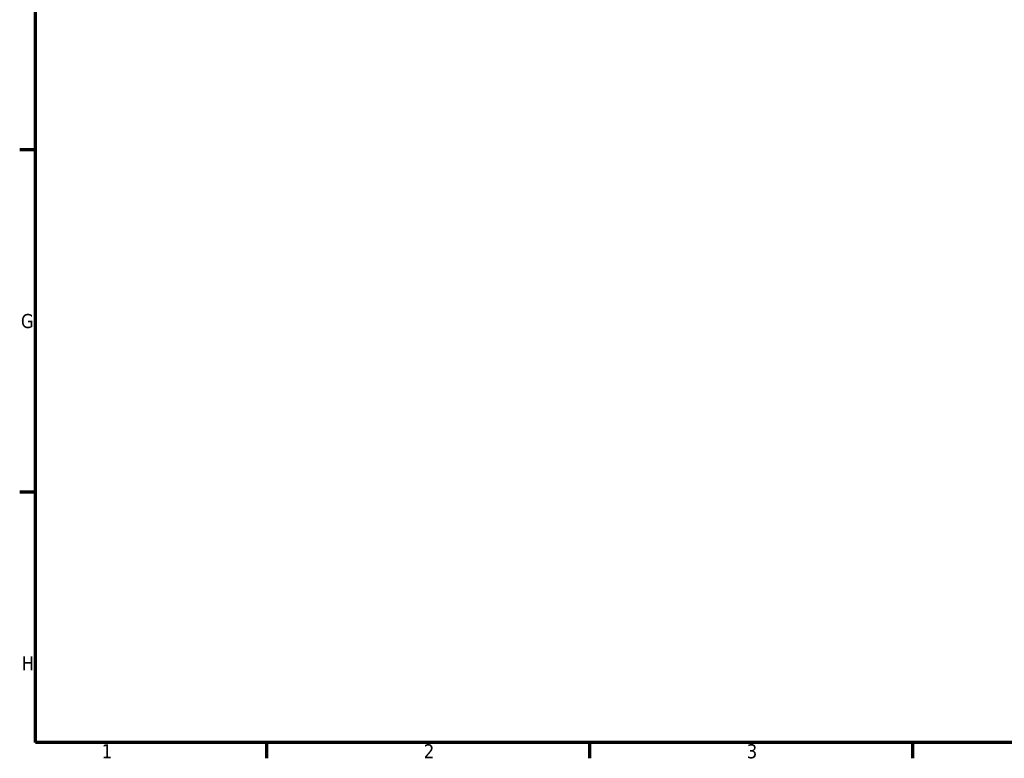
# Model space of a CAD drawing. Header units: millimetres. Extents: x 0 to 893, y -240 to 594.
# Tile 1 of 8: x 17 to 230, y 17 to 177. Entities that reach past the tile are written whole.
import ezdxf

# ---------------------------------------------------------------- set-up
doc = ezdxf.new("R2010")
doc.units = ezdxf.units.MM
doc.layers.add('Border (ANSI)', color=7, linetype='Continuous', lineweight=70)
doc.styles.add('Note Text (ANSI)', font='tahoma.ttf')

# ---------------------------------------------------------------- blocks, each defined once
blk = doc.blocks.new('Borders Default Border')
at = {"layer": 'Border (ANSI)'}
for p, q in [((20, 148.5), (16.55, 148.5)), ((20, 74.25), (16.55, 74.25)), ((70.08, 20), (70.08, 16.55)), ((140.17, 20), (140.17, 16.55)), ((210.25, 20), (210.25, 16.55))]:
    blk.add_line(p, q, dxfattribs=at)
at = {"layer": 'Border (ANSI)', "flags": 128}
blk.add_lwpolyline([(20, 20), (20, 574), (821, 574), (821, 20), (20, 20)], dxfattribs=at)
at = {"layer": 'Border (ANSI)', "char_height": 3.05, "attachment_point": 7, "style": 'Note Text (ANSI)'}
for s, insert in [('G', (16.81, 109.79)), ('H', (16.97, 35.6)), ('1', (34.35, 16.55)), ('2', (104.2, 16.55)), ('3', (174.26, 16.49))]:
    blk.add_mtext(s, dxfattribs=dict(at, insert=insert))

msp = doc.modelspace()

# ---------------------------------------------------------------- block references
msp.add_blockref('Borders Default Border', (0, 0))

doc.saveas('drawing.dxf')
